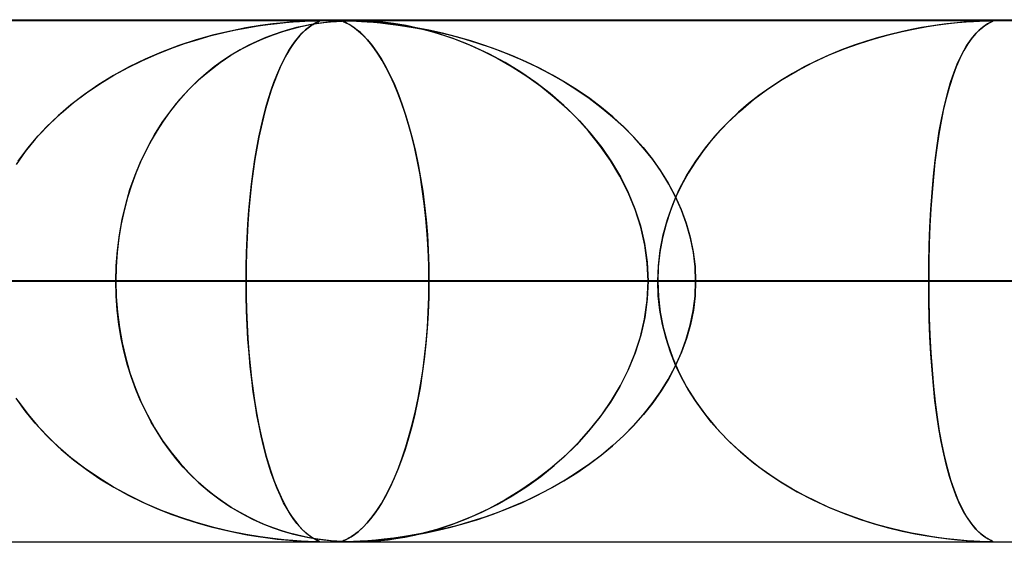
# Model space of a CAD drawing. Header units: millimetres. Extents: x -625 to 625, y -732 to 732.
# Tile 24 of 48: x -32 to -13, y 721 to 732. Entities that reach past the tile are written whole.
import ezdxf

# ---------------------------------------------------------------- set-up
doc = ezdxf.new("R2010")
doc.units = ezdxf.units.MM
doc.layers.add('HIDDEN', color=7, linetype='Continuous')
doc.layers.add('THICK', color=7, linetype='Continuous')

msp = doc.modelspace()

# ---------------------------------------------------------------- linework, layer by layer
at = {"layer": 'HIDDEN'}
for p, q in [((0, 731.49), (-501.5, 731.49)), ((0, 731.49), (-255.284, 731.49)), ((0, 731.49), (-255.284, 731.49)), ((0, 731.48), (-244.666, 731.48)), ((-26.989, 731.407), (-26.814, 731.429)), ((-26.685, 731.442), (-26.895, 731.42)), ((-26.814, 731.429), (-26.653, 731.445)), ((-26.509, 731.458), (-26.685, 731.442)), ((-26.653, 731.445), (-26.508, 731.458)), ((-26.351, 731.469), (-26.509, 731.458)), ((-26.508, 731.458), (-26.383, 731.467)), ((-26.383, 731.467), (-26.28, 731.473)), ((-26.216, 731.476), (-26.351, 731.469)), ((-26.28, 731.473), (-26.2, 731.476)), ((-26.119, 731.479), (-26.216, 731.476)), ((-26.2, 731.476), (-26.139, 731.478)), ((-26.139, 731.478), (-26.091, 731.48)), ((-26.123, 731.409), (-26.084, 731.431)), ((-26.055, 731.48), (-26.119, 731.479)), ((-26.073, 731.437), (-26.102, 731.421)), ((-26.091, 731.48), (-26.054, 731.48)), ((-26.084, 731.431), (-26.053, 731.447)), ((-25.979, 731.436), (-26.079, 731.421)), ((-26.047, 731.449), (-26.073, 731.437)), ((-26.058, 731.424), (-25.921, 731.443)), ((-26.017, 731.479), (-26.055, 731.48)), ((-26.054, 731.48), (-26.053, 731.48)), ((-26.053, 731.48), (-26.052, 731.48)), ((-26.053, 731.447), (-26.026, 731.459)), ((-26.052, 731.48), (-26.051, 731.48)), ((-26.051, 731.48), (-26.05, 731.48)), ((-26.05, 731.48), (-26.049, 731.48)), ((-26.049, 731.48), (-26.048, 731.48)), ((-26.026, 731.459), (-26.047, 731.449)), ((-26.026, 731.479), (-26.01, 731.478)), ((-26.026, 731.459), (-26.007, 731.469)), ((-26.011, 731.467), (-26.026, 731.459)), ((-26.002, 731.476), (-26.017, 731.479)), ((-26.003, 731.472), (-26.011, 731.467)), ((-26.01, 731.478), (-26.002, 731.476)), ((-26.007, 731.469), (-26.002, 731.476)), ((-26.002, 731.476), (-26.003, 731.472)), ((-25.88, 731.448), (-25.979, 731.436)), ((-25.921, 731.443), (-25.793, 731.457)), ((-25.775, 731.459), (-25.88, 731.448)), ((-25.793, 731.457), (-25.675, 731.467)), ((-25.668, 731.468), (-25.775, 731.459)), ((-25.675, 731.467), (-25.571, 731.474)), ((-25.566, 731.474), (-25.668, 731.468)), ((-25.571, 731.474), (-25.482, 731.478)), ((-25.476, 731.478), (-25.566, 731.474)), ((-25.548, 731.479), (-25.563, 731.476)), ((-25.563, 731.476), (-25.556, 731.469)), ((-25.562, 731.476), (-25.554, 731.478)), ((-25.561, 731.472), (-25.562, 731.476)), ((-25.551, 731.466), (-25.561, 731.472)), ((-25.556, 731.469), (-25.533, 731.458)), ((-25.554, 731.478), (-25.538, 731.48)), ((-25.532, 731.457), (-25.551, 731.466)), ((-25.511, 731.48), (-25.548, 731.479)), ((-25.538, 731.48), (-25.512, 731.48)), ((-25.533, 731.458), (-25.499, 731.442)), ((-25.504, 731.445), (-25.532, 731.457)), ((-25.447, 731.479), (-25.511, 731.48)), ((-25.51, 731.48), (-25.475, 731.48)), ((-25.47, 731.428), (-25.504, 731.445)), ((-25.499, 731.442), (-25.454, 731.42)), ((-25.482, 731.478), (-25.401, 731.479)), ((-25.399, 731.479), (-25.476, 731.478)), ((-25.475, 731.48), (-25.428, 731.479)), ((-25.43, 731.406), (-25.47, 731.428)), ((-25.35, 731.476), (-25.447, 731.479)), ((-25.428, 731.479), (-25.368, 731.476)), ((-25.401, 731.479), (-25.324, 731.48)), ((-25.323, 731.48), (-25.399, 731.479)), ((-25.368, 731.476), (-25.292, 731.473)), ((-25.222, 731.469), (-25.35, 731.476)), ((-25.324, 731.48), (-25.24, 731.479)), ((-25.246, 731.479), (-25.323, 731.48)), ((-25.292, 731.473), (-25.198, 731.468)), ((-25.165, 731.478), (-25.246, 731.479)), ((-25.24, 731.479), (-25.151, 731.477)), ((-25.076, 731.459), (-25.222, 731.469)), ((-25.198, 731.468), (-25.089, 731.46)), ((-25.071, 731.474), (-25.165, 731.478)), ((-25.151, 731.477), (-25.054, 731.473)), ((-25.089, 731.46), (-24.967, 731.451)), ((-24.923, 731.447), (-25.076, 731.459)), ((-24.949, 731.466), (-25.071, 731.474)), ((-25.054, 731.473), (-24.947, 731.466)), ((-24.967, 731.451), (-24.835, 731.438)), ((-24.787, 731.452), (-24.949, 731.466)), ((-24.947, 731.466), (-24.825, 731.456)), ((-24.764, 731.431), (-24.923, 731.447)), ((-24.835, 731.438), (-24.695, 731.423)), ((-24.825, 731.456), (-24.689, 731.441)), ((-24.583, 731.426), (-24.787, 731.452)), ((-24.58, 731.409), (-24.764, 731.431)), ((-24.689, 731.441), (-24.537, 731.42)), ((-24.34, 731.386), (-24.583, 731.426)), ((-13.857, 731.436), (-13.989, 731.421)), ((-13.961, 731.424), (-13.783, 731.443)), ((-13.73, 731.448), (-13.857, 731.436)), ((-13.783, 731.443), (-13.62, 731.457)), ((-13.598, 731.459), (-13.73, 731.448)), ((-13.62, 731.457), (-13.478, 731.467)), ((-13.47, 731.468), (-13.598, 731.459)), ((-13.478, 731.467), (-13.363, 731.474)), ((-13.358, 731.474), (-13.47, 731.468)), ((-13.363, 731.474), (-13.275, 731.478)), ((-13.271, 731.478), (-13.358, 731.474)), ((-13.275, 731.478), (-13.21, 731.479)), ((-13.209, 731.479), (-13.271, 731.478)), ((-13.263, 731.386), (-13.198, 731.426)), ((-13.173, 731.44), (-13.211, 731.419)), ((-13.21, 731.479), (-13.163, 731.48)), ((-13.163, 731.48), (-13.209, 731.479)), ((-13.198, 731.426), (-13.149, 731.452)), ((-13.142, 731.455), (-13.173, 731.44)), ((-13.131, 731.479), (-13.163, 731.48)), ((-13.161, 731.48), (-13.129, 731.479)), ((-13.149, 731.452), (-13.12, 731.466)), ((-13.121, 731.466), (-13.142, 731.455)), ((-13.113, 731.478), (-13.131, 731.479)), ((-13.129, 731.479), (-13.112, 731.477)), ((-13.11, 731.473), (-13.121, 731.466)), ((-13.12, 731.466), (-13.109, 731.474)), ((-13.109, 731.474), (-13.113, 731.478)), ((-13.112, 731.477), (-13.11, 731.473)), ((-28.074, 731.194), (-27.832, 731.254)), ((-27.706, 731.283), (-28.026, 731.207)), ((-27.832, 731.254), (-27.601, 731.305)), ((-27.409, 731.342), (-27.706, 731.283)), ((-27.601, 731.305), (-27.383, 731.346)), ((-27.137, 731.387), (-27.409, 731.342)), ((-27.383, 731.346), (-27.178, 731.38)), ((-27.178, 731.38), (-26.989, 731.407)), ((-26.895, 731.42), (-27.137, 731.387)), ((-26.891, 731.211), (-26.704, 731.274)), ((-26.72, 731.269), (-26.87, 731.219)), ((-26.576, 731.312), (-26.72, 731.269)), ((-26.704, 731.274), (-26.526, 731.326)), ((-26.439, 731.348), (-26.576, 731.312)), ((-26.526, 731.326), (-26.358, 731.367)), ((-26.31, 731.378), (-26.439, 731.348)), ((-26.399, 731.172), (-26.336, 731.24)), ((-26.322, 731.254), (-26.378, 731.195)), ((-26.358, 731.367), (-26.202, 731.399)), ((-26.336, 731.24), (-26.276, 731.297)), ((-26.269, 731.303), (-26.322, 731.254)), ((-26.19, 731.402), (-26.31, 731.378)), ((-26.276, 731.297), (-26.22, 731.343)), ((-26.22, 731.343), (-26.269, 731.303)), ((-26.22, 731.343), (-26.169, 731.38)), ((-26.176, 731.376), (-26.22, 731.343)), ((-26.202, 731.399), (-26.058, 731.424)), ((-26.079, 731.421), (-26.19, 731.402)), ((-26.136, 731.401), (-26.176, 731.376)), ((-26.169, 731.38), (-26.123, 731.409)), ((-26.102, 731.421), (-26.136, 731.401)), ((-25.454, 731.42), (-25.397, 731.387)), ((-25.384, 731.379), (-25.43, 731.406)), ((-25.397, 731.387), (-25.33, 731.342)), ((-25.334, 731.345), (-25.384, 731.379)), ((-25.279, 731.302), (-25.334, 731.345)), ((-25.33, 731.342), (-25.254, 731.283)), ((-25.219, 731.252), (-25.279, 731.302)), ((-25.254, 731.283), (-25.171, 731.207)), ((-25.156, 731.191), (-25.219, 731.252)), ((-24.695, 731.423), (-24.54, 731.404)), ((-24.375, 731.38), (-24.58, 731.409)), ((-24.54, 731.404), (-24.364, 731.379)), ((-24.537, 731.42), (-24.37, 731.392)), ((-24.149, 731.343), (-24.375, 731.38)), ((-24.37, 731.392), (-24.182, 731.354)), ((-24.364, 731.379), (-24.17, 731.347)), ((-24.064, 731.326), (-24.34, 731.386)), ((-24.182, 731.354), (-23.968, 731.303)), ((-24.17, 731.347), (-23.958, 731.307)), ((-23.906, 731.297), (-24.149, 731.343)), ((-23.757, 731.244), (-24.064, 731.326)), ((-23.968, 731.303), (-23.73, 731.235)), ((-23.958, 731.307), (-23.73, 731.259)), ((-23.648, 731.24), (-23.906, 731.297)), ((-23.426, 731.134), (-23.757, 731.244)), ((-23.73, 731.259), (-23.488, 731.201)), ((-23.376, 731.172), (-23.648, 731.24)), ((-15.106, 731.211), (-14.844, 731.274)), ((-14.866, 731.269), (-15.077, 731.219)), ((-14.666, 731.312), (-14.866, 731.269)), ((-14.844, 731.274), (-14.597, 731.326)), ((-14.477, 731.348), (-14.666, 731.312)), ((-14.597, 731.326), (-14.366, 731.367)), ((-14.301, 731.378), (-14.477, 731.348)), ((-14.366, 731.367), (-14.154, 731.399)), ((-14.138, 731.402), (-14.301, 731.378)), ((-14.154, 731.399), (-13.961, 731.424)), ((-13.989, 731.421), (-14.138, 731.402)), ((-13.52, 731.134), (-13.427, 731.244)), ((-13.37, 731.3), (-13.438, 731.233)), ((-13.427, 731.244), (-13.341, 731.326)), ((-13.309, 731.352), (-13.37, 731.3)), ((-13.341, 731.326), (-13.263, 731.386)), ((-13.257, 731.391), (-13.309, 731.352)), ((-13.211, 731.419), (-13.257, 731.391)), ((-28.362, 731.113), (-28.697, 731.003)), ((-28.583, 731.042), (-28.325, 731.123)), ((-28.026, 731.207), (-28.362, 731.113)), ((-28.325, 731.123), (-28.074, 731.194)), ((-27.188, 731.09), (-27.353, 731.011)), ((-27.285, 731.045), (-27.085, 731.135)), ((-27.026, 731.159), (-27.188, 731.09)), ((-27.085, 731.135), (-26.891, 731.211)), ((-26.87, 731.219), (-27.026, 731.159)), ((-26.525, 731.007), (-26.462, 731.094)), ((-26.437, 731.125), (-26.499, 731.044)), ((-26.462, 731.094), (-26.399, 731.172)), ((-26.378, 731.195), (-26.437, 731.125)), ((-25.171, 731.207), (-25.082, 731.113)), ((-25.089, 731.12), (-25.156, 731.191)), ((-25.02, 731.038), (-25.089, 731.12)), ((-25.082, 731.113), (-24.992, 731.003)), ((-23.73, 731.235), (-23.47, 731.15)), ((-23.488, 731.201), (-23.234, 731.132)), ((-23.47, 731.15), (-23.189, 731.042)), ((-23.088, 731), (-23.426, 731.134)), ((-23.104, 731.094), (-23.376, 731.172)), ((-23.234, 731.132), (-22.969, 731.052)), ((-22.834, 731.007), (-23.104, 731.094)), ((-22.969, 731.052), (-22.695, 730.958)), ((-15.526, 731.09), (-15.762, 731.011)), ((-15.664, 731.045), (-15.38, 731.135)), ((-15.297, 731.159), (-15.526, 731.09)), ((-15.38, 731.135), (-15.106, 731.211)), ((-15.077, 731.219), (-15.297, 731.159)), ((-13.612, 731), (-13.52, 731.134)), ((-13.51, 731.147), (-13.587, 731.039)), ((-13.438, 731.233), (-13.51, 731.147)), ((-29.023, 730.88), (-29.34, 730.744)), ((-29.118, 730.841), (-28.848, 730.948)), ((-28.697, 731.003), (-29.023, 730.88)), ((-28.848, 730.948), (-28.583, 731.042)), ((-27.696, 730.818), (-27.489, 730.94)), ((-27.522, 730.921), (-27.692, 730.82)), ((-27.353, 731.011), (-27.522, 730.921)), ((-27.489, 730.94), (-27.285, 731.045)), ((-26.646, 730.807), (-26.586, 730.911)), ((-26.562, 730.95), (-26.627, 730.842)), ((-26.586, 730.911), (-26.525, 731.007)), ((-26.499, 731.044), (-26.562, 730.95)), ((-24.948, 730.944), (-25.02, 731.038)), ((-24.992, 731.003), (-24.903, 730.88)), ((-24.875, 730.837), (-24.948, 730.944)), ((-24.903, 730.88), (-24.816, 730.744)), ((-23.189, 731.042), (-22.893, 730.911)), ((-22.761, 730.847), (-23.088, 731)), ((-22.893, 730.911), (-22.6, 730.763)), ((-22.567, 730.911), (-22.834, 731.007)), ((-22.695, 730.958), (-22.413, 730.851)), ((-22.304, 730.807), (-22.567, 730.911)), ((-16.253, 730.818), (-15.956, 730.94)), ((-16.004, 730.921), (-16.248, 730.82)), ((-15.762, 731.011), (-16.004, 730.921)), ((-15.956, 730.94), (-15.664, 731.045)), ((-13.665, 730.908), (-13.741, 730.759)), ((-13.697, 730.847), (-13.612, 731)), ((-13.587, 731.039), (-13.665, 730.908)), ((-29.665, 730.585), (-29.391, 730.72)), ((-29.34, 730.744), (-29.647, 730.594)), ((-29.391, 730.72), (-29.118, 730.841)), ((-28.109, 730.523), (-27.904, 730.679)), ((-27.857, 730.711), (-28.018, 730.594)), ((-27.904, 730.679), (-27.696, 730.818)), ((-27.692, 730.82), (-27.857, 730.711)), ((-26.763, 730.571), (-26.706, 730.693)), ((-26.692, 730.722), (-26.754, 730.592)), ((-26.706, 730.693), (-26.646, 730.807)), ((-26.627, 730.842), (-26.692, 730.722)), ((-24.799, 730.716), (-24.875, 730.837)), ((-24.816, 730.744), (-24.731, 730.594)), ((-24.723, 730.58), (-24.799, 730.716)), ((-22.446, 730.678), (-22.761, 730.847)), ((-22.6, 730.763), (-22.313, 730.599)), ((-22.145, 730.493), (-22.446, 730.678)), ((-22.413, 730.851), (-22.128, 730.731)), ((-22.044, 730.693), (-22.304, 730.807)), ((-22.128, 730.731), (-21.851, 730.601)), ((-21.79, 730.571), (-22.044, 730.693)), ((-16.853, 730.523), (-16.554, 730.679)), ((-16.487, 730.711), (-16.72, 730.594)), ((-16.554, 730.679), (-16.253, 730.818)), ((-16.248, 730.82), (-16.487, 730.711)), ((-13.851, 730.493), (-13.777, 730.678)), ((-13.741, 730.759), (-13.812, 730.595)), ((-13.777, 730.678), (-13.697, 730.847)), ((-29.647, 730.594), (-29.943, 730.432)), ((-29.938, 730.435), (-29.665, 730.585)), ((-28.308, 730.352), (-28.109, 730.523)), ((-28.018, 730.594), (-28.173, 730.47)), ((-26.819, 730.439), (-26.763, 730.571)), ((-26.754, 730.592), (-26.814, 730.453)), ((-24.731, 730.594), (-24.648, 730.432)), ((-24.647, 730.43), (-24.723, 730.58)), ((-22.313, 730.599), (-22.034, 730.42)), ((-21.857, 730.295), (-22.145, 730.493)), ((-21.851, 730.601), (-21.583, 730.463)), ((-21.54, 730.439), (-21.79, 730.571)), ((-17.144, 730.352), (-16.853, 730.523)), ((-16.72, 730.594), (-16.947, 730.47)), ((-13.918, 730.295), (-13.851, 730.493)), ((-13.812, 730.595), (-13.878, 730.416)), ((-29.943, 730.432), (-30.228, 730.257)), ((-30.204, 730.273), (-29.938, 730.435)), ((-28.498, 730.167), (-28.308, 730.352)), ((-28.324, 730.337), (-28.469, 730.196)), ((-28.173, 730.47), (-28.324, 730.337)), ((-26.871, 730.305), (-26.926, 730.149)), ((-26.926, 730.148), (-26.874, 730.299)), ((-26.874, 730.299), (-26.819, 730.439)), ((-26.814, 730.453), (-26.871, 730.305)), ((-24.648, 730.432), (-24.568, 730.257)), ((-24.573, 730.268), (-24.647, 730.43)), ((-22.034, 730.42), (-21.765, 730.227)), ((-21.584, 730.084), (-21.857, 730.295)), ((-21.583, 730.463), (-21.324, 730.315)), ((-21.297, 730.299), (-21.54, 730.439)), ((-21.324, 730.315), (-21.074, 730.158)), ((-21.059, 730.148), (-21.297, 730.299)), ((-17.423, 730.167), (-17.144, 730.352)), ((-17.167, 730.337), (-17.381, 730.196)), ((-16.947, 730.47), (-17.167, 730.337)), ((-13.98, 730.084), (-13.918, 730.295)), ((-13.878, 730.416), (-13.94, 730.222)), ((-30.228, 730.257), (-30.5, 730.069)), ((-30.461, 730.098), (-30.204, 730.273)), ((-28.678, 729.969), (-28.498, 730.167)), ((-28.469, 730.196), (-28.609, 730.048)), ((-26.926, 730.149), (-26.979, 729.984)), ((-26.977, 729.988), (-26.926, 730.148)), ((-24.5, 730.093), (-24.573, 730.268)), ((-24.568, 730.257), (-24.49, 730.069)), ((-21.765, 730.227), (-21.506, 730.018)), ((-21.074, 730.158), (-20.835, 729.994)), ((-20.827, 729.988), (-21.059, 730.148)), ((-17.69, 729.969), (-17.423, 730.167)), ((-17.381, 730.196), (-17.587, 730.048)), ((-13.94, 730.222), (-13.998, 730.014)), ((-30.5, 730.069), (-30.76, 729.87)), ((-30.709, 729.911), (-30.461, 730.098)), ((-28.849, 729.757), (-28.678, 729.969)), ((-28.609, 730.048), (-28.743, 729.892)), ((-26.979, 729.984), (-27.028, 729.812)), ((-27.026, 729.818), (-26.977, 729.988)), ((-24.429, 729.906), (-24.5, 730.093)), ((-24.49, 730.069), (-24.416, 729.87)), ((-21.326, 729.859), (-21.584, 730.084)), ((-21.506, 730.018), (-21.258, 729.796)), ((-20.835, 729.994), (-20.606, 729.821)), ((-20.603, 729.818), (-20.827, 729.988)), ((-17.943, 729.757), (-17.69, 729.969)), ((-17.587, 730.048), (-17.786, 729.892)), ((-13.998, 730.014), (-14.051, 729.792)), ((-14.036, 729.859), (-13.98, 730.084)), ((-30.76, 729.87), (-31.004, 729.659)), ((-30.947, 729.711), (-30.709, 729.911)), ((-29.01, 729.533), (-28.849, 729.757)), ((-28.743, 729.892), (-28.872, 729.728)), ((-27.028, 729.812), (-27.075, 729.631)), ((-27.073, 729.638), (-27.026, 729.818)), ((-24.361, 729.706), (-24.429, 729.906)), ((-24.416, 729.87), (-24.346, 729.659)), ((-21.081, 729.62), (-21.326, 729.859)), ((-21.258, 729.796), (-21.024, 729.56)), ((-20.606, 729.821), (-20.389, 729.64)), ((-20.386, 729.638), (-20.603, 729.818)), ((-18.182, 729.533), (-17.943, 729.757)), ((-17.786, 729.892), (-17.976, 729.728)), ((-14.051, 729.792), (-14.1, 729.556)), ((-14.087, 729.62), (-14.036, 729.859)), ((-31.004, 729.659), (-31.231, 729.439)), ((-31.173, 729.499), (-30.947, 729.711)), ((-28.994, 729.556), (-29.111, 729.375)), ((-28.872, 729.728), (-28.994, 729.556)), ((-27.075, 729.631), (-27.119, 729.443)), ((-27.118, 729.448), (-27.073, 729.638)), ((-24.296, 729.494), (-24.361, 729.706)), ((-24.346, 729.659), (-24.281, 729.439)), ((-20.849, 729.365), (-21.081, 729.62)), ((-21.024, 729.56), (-20.803, 729.311)), ((-20.389, 729.64), (-20.183, 729.452)), ((-20.179, 729.448), (-20.386, 729.638)), ((-18.159, 729.556), (-18.334, 729.375)), ((-17.976, 729.728), (-18.159, 729.556)), ((-14.1, 729.556), (-14.144, 729.307)), ((-14.134, 729.365), (-14.087, 729.62)), ((-31.231, 729.439), (-31.442, 729.21)), ((-31.386, 729.274), (-31.173, 729.499)), ((-29.111, 729.375), (-29.222, 729.186)), ((-29.159, 729.296), (-29.01, 729.533)), ((-27.16, 729.248), (-27.118, 729.448)), ((-27.119, 729.443), (-27.16, 729.248)), ((-24.235, 729.269), (-24.296, 729.494)), ((-24.281, 729.439), (-24.22, 729.21)), ((-20.631, 729.092), (-20.849, 729.365)), ((-20.183, 729.452), (-19.988, 729.256)), ((-19.981, 729.248), (-20.179, 729.448)), ((-18.334, 729.375), (-18.5, 729.186)), ((-18.405, 729.296), (-18.182, 729.533)), ((-14.176, 729.092), (-14.134, 729.365)), ((-31.442, 729.21), (-31.635, 728.973)), ((-31.585, 729.037), (-31.386, 729.274)), ((-29.222, 729.186), (-29.327, 728.987)), ((-29.296, 729.048), (-29.159, 729.296)), ((-27.2, 729.039), (-27.16, 729.248)), ((-27.16, 729.248), (-27.199, 729.042)), ((-24.177, 729.033), (-24.235, 729.269)), ((-24.22, 729.21), (-24.163, 728.973)), ((-20.803, 729.311), (-20.598, 729.049)), ((-19.988, 729.256), (-19.804, 729.05)), ((-19.795, 729.039), (-19.981, 729.248)), ((-18.5, 729.186), (-18.657, 728.987)), ((-18.611, 729.048), (-18.405, 729.296)), ((-14.144, 729.307), (-14.183, 729.046)), ((-31.768, 728.788), (-31.585, 729.037)), ((-29.327, 728.987), (-29.426, 728.778)), ((-29.42, 728.79), (-29.296, 729.048)), ((-27.237, 728.819), (-27.2, 729.039)), ((-27.199, 729.042), (-27.236, 728.826)), ((-24.124, 728.785), (-24.177, 729.033)), ((-20.43, 728.805), (-20.631, 729.092)), ((-20.598, 729.049), (-20.41, 728.775)), ((-19.804, 729.05), (-19.631, 728.833)), ((-19.62, 728.819), (-19.795, 729.039)), ((-18.657, 728.987), (-18.805, 728.778)), ((-18.798, 728.79), (-18.611, 729.048)), ((-14.183, 729.046), (-14.218, 728.772)), ((-14.214, 728.805), (-14.176, 729.092)), ((-31.635, 728.973), (-31.81, 728.727)), ((-29.531, 728.522), (-29.42, 728.79)), ((-27.271, 728.59), (-27.237, 728.819)), ((-27.236, 728.826), (-27.269, 728.599)), ((-24.163, 728.973), (-24.112, 728.727)), ((-20.249, 728.503), (-20.43, 728.805)), ((-19.631, 728.833), (-19.47, 728.606)), ((-19.459, 728.59), (-19.62, 728.819)), ((-18.965, 728.522), (-18.798, 728.79)), ((-14.246, 728.503), (-14.214, 728.805)), ((-29.426, 728.778), (-29.517, 728.56)), ((-27.269, 728.599), (-27.3, 728.363)), ((-24.075, 728.526), (-24.124, 728.785)), ((-24.112, 728.727), (-24.066, 728.474)), ((-20.41, 728.775), (-20.24, 728.489)), ((-19.47, 728.606), (-19.323, 728.369)), ((-18.805, 728.778), (-18.943, 728.56)), ((-14.218, 728.772), (-14.248, 728.486)), ((-29.629, 728.245), (-29.531, 728.522)), ((-29.517, 728.56), (-29.6, 728.332)), ((-27.301, 728.352), (-27.271, 728.59)), ((-24.032, 728.256), (-24.075, 728.526)), ((-24.066, 728.474), (-24.025, 728.214)), ((-20.091, 728.189), (-20.249, 728.503)), ((-20.24, 728.489), (-20.091, 728.191)), ((-19.313, 728.352), (-19.459, 728.59)), ((-19.112, 728.245), (-18.965, 728.522)), ((-18.943, 728.56), (-19.069, 728.332)), ((-14.274, 728.189), (-14.246, 728.503)), ((-14.248, 728.486), (-14.274, 728.188)), ((-29.711, 727.961), (-29.629, 728.245)), ((-29.6, 728.332), (-29.675, 728.094)), ((-27.328, 728.104), (-27.301, 728.352)), ((-27.3, 728.363), (-27.327, 728.117)), ((-23.994, 727.977), (-24.032, 728.256)), ((-19.323, 728.369), (-19.191, 728.123)), ((-19.182, 728.104), (-19.313, 728.352)), ((-19.238, 727.961), (-19.112, 728.245)), ((-19.069, 728.332), (-19.182, 728.094)), ((-29.675, 728.094), (-29.74, 727.846)), ((-27.352, 727.849), (-27.328, 728.104)), ((-27.327, 728.117), (-27.351, 727.861)), ((-24.025, 728.214), (-23.99, 727.943)), ((-20.091, 728.191), (-19.963, 727.88)), ((-19.957, 727.862), (-20.091, 728.189)), ((-19.182, 728.094), (-19.281, 727.846)), ((-19.191, 728.123), (-19.075, 727.866)), ((-19.068, 727.849), (-19.182, 728.104)), ((-14.297, 727.862), (-14.274, 728.189)), ((-14.274, 728.188), (-14.296, 727.878)), ((-29.74, 727.846), (-29.796, 727.589)), ((-29.78, 727.671), (-29.711, 727.961)), ((-27.371, 727.585), (-27.352, 727.849)), ((-27.351, 727.861), (-27.37, 727.598)), ((-23.962, 727.689), (-23.994, 727.977)), ((-23.99, 727.943), (-23.96, 727.664)), ((-19.963, 727.88), (-19.858, 727.554)), ((-19.85, 727.525), (-19.957, 727.862)), ((-19.281, 727.846), (-19.366, 727.589)), ((-19.341, 727.671), (-19.238, 727.961)), ((-19.075, 727.866), (-18.978, 727.602)), ((-18.973, 727.585), (-19.068, 727.849)), ((-14.315, 727.525), (-14.297, 727.862)), ((-14.296, 727.878), (-14.314, 727.553)), ((-29.832, 727.378), (-29.78, 727.671)), ((-23.937, 727.395), (-23.962, 727.689)), ((-23.96, 727.664), (-23.936, 727.377)), ((-19.421, 727.378), (-19.341, 727.671)), ((-29.796, 727.589), (-29.841, 727.321)), ((-27.387, 727.316), (-27.371, 727.585)), ((-27.37, 727.598), (-27.386, 727.329)), ((-19.858, 727.554), (-19.778, 727.213)), ((-19.772, 727.181), (-19.85, 727.525)), ((-19.366, 727.589), (-19.434, 727.321)), ((-18.978, 727.602), (-18.901, 727.332)), ((-18.898, 727.316), (-18.973, 727.585)), ((-14.327, 727.181), (-14.315, 727.525)), ((-14.314, 727.553), (-14.326, 727.212)), ((-29.841, 727.321), (-29.873, 727.046)), ((-29.87, 727.082), (-29.832, 727.378)), ((-27.398, 727.044), (-27.387, 727.316)), ((-27.386, 727.329), (-27.397, 727.054)), ((-23.919, 727.097), (-23.937, 727.395)), ((-23.936, 727.377), (-23.919, 727.084)), ((-19.434, 727.321), (-19.484, 727.046)), ((-19.478, 727.082), (-19.421, 727.378)), ((-18.901, 727.332), (-18.845, 727.056)), ((-18.843, 727.044), (-18.898, 727.316)), ((-23.908, 726.795), (-23.919, 727.097)), ((-19.778, 727.213), (-19.728, 726.857)), ((-19.726, 726.835), (-19.772, 727.181)), ((-14.326, 727.212), (-14.335, 726.856)), ((-14.335, 726.835), (-14.327, 727.181)), ((-29.873, 727.046), (-29.893, 726.769)), ((-29.892, 726.786), (-29.87, 727.082)), ((-27.405, 726.768), (-27.398, 727.044)), ((-27.397, 727.054), (-27.404, 726.774)), ((-23.919, 727.084), (-23.908, 726.788)), ((-19.484, 727.046), (-19.514, 726.769)), ((-19.513, 726.786), (-19.478, 727.082)), ((-18.845, 727.056), (-18.811, 726.775)), ((-18.81, 726.768), (-18.843, 727.044)), ((-29.9, 726.49), (-29.892, 726.786)), ((-29.893, 726.769), (-29.9, 726.49)), ((-27.404, 726.774), (-27.407, 726.49)), ((-27.407, 726.49), (-27.405, 726.768)), ((-23.905, 726.49), (-23.908, 726.795)), ((-23.908, 726.788), (-23.905, 726.49)), ((-19.728, 726.857), (-19.711, 726.49)), ((-19.711, 726.49), (-19.726, 726.835)), ((-19.524, 726.49), (-19.513, 726.786)), ((-19.514, 726.769), (-19.524, 726.49)), ((-18.811, 726.775), (-18.799, 726.49)), ((-18.799, 726.49), (-18.81, 726.768)), ((-14.335, 726.856), (-14.337, 726.49)), ((-14.337, 726.49), (-14.335, 726.835)), ((0, 726.49), (-243.161, 726.49)), ((-243.161, 726.49), (0, 726.49)), ((-238.081, 726.49), (0, 726.49)), ((0, 726.49), (-238.081, 726.49)), ((0, 726.49), (-230.269, 726.49)), ((-230.269, 726.49), (0, 726.49)), ((-225.189, 726.49), (0, 726.49)), ((0, 726.49), (-225.189, 726.49)), ((0, 726.49), (-217.377, 726.49)), ((-217.377, 726.49), (0, 726.49)), ((-212.296, 726.49), (0, 726.49)), ((0, 726.49), (-212.296, 726.49)), ((0, 726.49), (-204.484, 726.49)), ((-204.484, 726.49), (0, 726.49)), ((-199.404, 726.49), (0, 726.49)), ((0, 726.49), (-199.404, 726.49)), ((0, 726.49), (-191.592, 726.49)), ((-191.592, 726.49), (0, 726.49)), ((-186.511, 726.49), (0, 726.49)), ((0, 726.49), (-186.511, 726.49)), ((0, 726.49), (-178.699, 726.49)), ((-178.699, 726.49), (0, 726.49)), ((-173.619, 726.49), (0, 726.49)), ((0, 726.49), (-173.619, 726.49)), ((0, 726.49), (-165.807, 726.49)), ((-165.807, 726.49), (0, 726.49)), ((-160.726, 726.49), (0, 726.49)), ((0, 726.49), (-160.726, 726.49)), ((0, 726.49), (-152.913, 726.49)), ((-152.913, 726.49), (0, 726.49)), ((-147.833, 726.49), (0, 726.49)), ((0, 726.49), (-147.833, 726.49)), ((0, 726.49), (-140.02, 726.49)), ((-140.02, 726.49), (0, 726.49)), ((-134.939, 726.49), (0, 726.49)), ((0, 726.49), (-134.939, 726.49)), ((0, 726.49), (-127.127, 726.49)), ((-127.127, 726.49), (0, 726.49)), ((-122.045, 726.49), (0, 726.49)), ((0, 726.49), (-122.045, 726.49)), ((0, 726.49), (-114.232, 726.49)), ((-114.232, 726.49), (0, 726.49)), ((-109.151, 726.49), (0, 726.49)), ((0, 726.49), (-109.151, 726.49)), ((0, 726.49), (-101.338, 726.49)), ((-101.338, 726.49), (0, 726.49)), ((-96.256, 726.49), (0, 726.49)), ((0, 726.49), (-96.256, 726.49)), ((0, 726.49), (-88.442, 726.49)), ((-88.442, 726.49), (0, 726.49)), ((-83.36, 726.49), (0, 726.49)), ((0, 726.49), (-83.36, 726.49)), ((0, 726.49), (-75.545, 726.49)), ((-75.545, 726.49), (0, 726.49)), ((-70.462, 726.49), (0, 726.49)), ((0, 726.49), (-70.462, 726.49)), ((0, 726.49), (-62.645, 726.49)), ((-62.645, 726.49), (0, 726.49)), ((-57.561, 726.49), (0, 726.49)), ((0, 726.49), (-57.561, 726.49)), ((0, 726.49), (-49.742, 726.49)), ((-49.742, 726.49), (0, 726.49)), ((-45.385, 726.49), (-27.407, 726.49)), ((-27.407, 726.49), (-45.385, 726.49)), ((-29.9, 726.49), (-45.385, 726.49)), ((-45.385, 726.49), (-29.9, 726.49)), ((-44.656, 726.49), (0, 726.49)), ((0, 726.49), (-44.656, 726.49)), ((0, 726.49), (-36.832, 726.49)), ((-36.832, 726.49), (0, 726.49)), ((-31.741, 726.49), (0, 726.49)), ((0, 726.49), (-31.741, 726.49)), ((-31.741, 726.49), (-23.905, 726.49)), ((-23.905, 726.49), (-31.741, 726.49)), ((-29.9, 726.49), (-29.892, 726.194)), ((-19.524, 726.49), (-29.9, 726.49)), ((-29.9, 726.49), (-19.524, 726.49)), ((-29.893, 726.211), (-29.9, 726.49)), ((-27.407, 726.49), (-27.405, 726.212)), ((-27.404, 726.205), (-27.407, 726.49)), ((-19.524, 726.49), (-27.407, 726.49)), ((-27.407, 726.49), (-19.524, 726.49)), ((-23.905, 726.49), (-23.908, 726.185)), ((-23.908, 726.192), (-23.905, 726.49)), ((0, 726.49), (-23.905, 726.49)), ((-23.905, 726.49), (0, 726.49)), ((-19.728, 726.123), (-19.711, 726.49)), ((-19.711, 726.49), (-19.726, 726.145)), ((-19.711, 726.49), (-14.337, 726.49)), ((-14.337, 726.49), (-19.711, 726.49)), ((-8.766, 726.49), (-19.711, 726.49)), ((-19.711, 726.49), (-8.766, 726.49)), ((-19.514, 726.211), (-19.524, 726.49)), ((-19.524, 726.49), (-19.513, 726.194)), ((-18.811, 726.205), (-18.799, 726.49)), ((-18.799, 726.49), (-18.81, 726.212)), ((-18.799, 726.49), (0, 726.49)), ((0, 726.49), (-18.799, 726.49)), ((-18.799, 726.49), (-10.917, 726.49)), ((-10.917, 726.49), (-18.799, 726.49)), ((-14.337, 726.49), (-14.335, 726.145)), ((-14.335, 726.123), (-14.337, 726.49)), ((-8.766, 726.49), (-14.337, 726.49)), ((-14.337, 726.49), (-8.766, 726.49)), ((-29.873, 725.934), (-29.893, 726.211)), ((-29.892, 726.194), (-29.87, 725.898)), ((-27.405, 726.212), (-27.398, 725.937)), ((-27.397, 725.924), (-27.404, 726.205)), ((-23.919, 725.896), (-23.908, 726.192)), ((-23.908, 726.185), (-23.919, 725.882)), ((-19.484, 725.934), (-19.514, 726.211)), ((-19.513, 726.194), (-19.478, 725.898)), ((-18.845, 725.924), (-18.811, 726.205)), ((-18.81, 726.212), (-18.843, 725.937)), ((-19.778, 725.767), (-19.728, 726.123)), ((-19.726, 726.145), (-19.772, 725.799)), ((-14.335, 726.145), (-14.327, 725.799)), ((-14.326, 725.767), (-14.335, 726.123)), ((-29.841, 725.659), (-29.873, 725.934)), ((-29.87, 725.898), (-29.832, 725.603)), ((-27.398, 725.937), (-27.387, 725.664)), ((-27.386, 725.648), (-27.397, 725.924)), ((-23.919, 725.882), (-23.937, 725.584)), ((-23.936, 725.603), (-23.919, 725.896)), ((-19.772, 725.799), (-19.85, 725.455)), ((-19.434, 725.659), (-19.484, 725.934)), ((-19.478, 725.898), (-19.421, 725.603)), ((-18.901, 725.648), (-18.845, 725.924)), ((-18.843, 725.937), (-18.898, 725.664)), ((-14.327, 725.799), (-14.315, 725.455)), ((-29.796, 725.391), (-29.841, 725.659)), ((-29.832, 725.603), (-29.78, 725.309)), ((-27.387, 725.664), (-27.371, 725.395)), ((-27.37, 725.378), (-27.386, 725.648)), ((-23.937, 725.584), (-23.962, 725.289)), ((-23.96, 725.316), (-23.936, 725.603)), ((-19.858, 725.426), (-19.778, 725.767)), ((-19.366, 725.391), (-19.434, 725.659)), ((-19.421, 725.603), (-19.341, 725.309)), ((-18.978, 725.378), (-18.901, 725.648)), ((-18.898, 725.664), (-18.973, 725.395)), ((-14.313, 725.426), (-14.326, 725.767)), ((-27.371, 725.395), (-27.352, 725.131)), ((-19.963, 725.1), (-19.858, 725.426)), ((-19.85, 725.455), (-19.957, 725.118)), ((-18.973, 725.395), (-19.068, 725.131)), ((-14.315, 725.455), (-14.297, 725.118)), ((-14.296, 725.1), (-14.313, 725.426)), ((-29.74, 725.134), (-29.796, 725.391)), ((-29.78, 725.309), (-29.711, 725.019)), ((-27.35, 725.114), (-27.37, 725.378)), ((-23.962, 725.289), (-23.994, 725.001)), ((-23.99, 725.037), (-23.96, 725.316)), ((-19.281, 725.134), (-19.366, 725.391)), ((-19.341, 725.309), (-19.238, 725.019)), ((-19.075, 725.114), (-18.978, 725.378)), ((-29.675, 724.886), (-29.74, 725.134)), ((-29.711, 725.019), (-29.629, 724.735)), ((-27.352, 725.131), (-27.328, 724.876)), ((-27.326, 724.857), (-27.35, 725.114)), ((-24.025, 724.766), (-23.99, 725.037)), ((-19.957, 725.118), (-20.091, 724.791)), ((-20.091, 724.789), (-19.963, 725.1)), ((-19.182, 724.886), (-19.281, 725.134)), ((-19.238, 725.019), (-19.112, 724.735)), ((-19.191, 724.857), (-19.075, 725.114)), ((-19.068, 725.131), (-19.182, 724.876)), ((-14.297, 725.118), (-14.274, 724.791)), ((-14.274, 724.789), (-14.296, 725.1)), ((-29.6, 724.648), (-29.675, 724.886)), ((-27.328, 724.876), (-27.301, 724.628)), ((-27.299, 724.611), (-27.326, 724.857)), ((-23.994, 725.001), (-24.032, 724.721)), ((-19.323, 724.611), (-19.191, 724.857)), ((-19.182, 724.876), (-19.313, 724.628)), ((-19.069, 724.648), (-19.182, 724.886)), ((-29.629, 724.735), (-29.531, 724.458)), ((-29.517, 724.42), (-29.6, 724.648)), ((-24.032, 724.721), (-24.075, 724.451)), ((-24.066, 724.506), (-24.025, 724.766)), ((-20.091, 724.791), (-20.249, 724.477)), ((-20.24, 724.491), (-20.091, 724.789)), ((-19.112, 724.735), (-18.965, 724.458)), ((-18.943, 724.42), (-19.069, 724.648)), ((-14.274, 724.791), (-14.246, 724.477)), ((-14.248, 724.491), (-14.274, 724.789)), ((-29.531, 724.458), (-29.42, 724.19)), ((-27.301, 724.628), (-27.271, 724.39)), ((-27.268, 724.374), (-27.299, 724.611)), ((-24.075, 724.451), (-24.124, 724.192)), ((-24.112, 724.253), (-24.066, 724.506)), ((-20.249, 724.477), (-20.43, 724.175)), ((-20.41, 724.205), (-20.24, 724.491)), ((-19.47, 724.374), (-19.323, 724.611)), ((-19.313, 724.628), (-19.459, 724.39)), ((-18.965, 724.458), (-18.798, 724.19)), ((-14.218, 724.205), (-14.248, 724.491)), ((-14.246, 724.477), (-14.214, 724.175)), ((-29.426, 724.202), (-29.517, 724.42)), ((-27.271, 724.39), (-27.237, 724.161)), ((-27.235, 724.147), (-27.268, 724.374)), ((-19.631, 724.147), (-19.47, 724.374)), ((-19.459, 724.39), (-19.62, 724.161)), ((-18.805, 724.202), (-18.943, 724.42)), ((-31.635, 724.007), (-31.81, 724.253)), ((-31.768, 724.192), (-31.585, 723.943)), ((-29.327, 723.993), (-29.426, 724.202)), ((-29.42, 724.19), (-29.296, 723.932)), ((-27.237, 724.161), (-27.2, 723.941)), ((-27.198, 723.93), (-27.235, 724.147)), ((-24.124, 724.192), (-24.178, 723.943)), ((-24.163, 724.007), (-24.112, 724.253)), ((-20.43, 724.175), (-20.631, 723.888)), ((-20.598, 723.931), (-20.41, 724.205)), ((-19.804, 723.93), (-19.631, 724.147)), ((-19.62, 724.161), (-19.795, 723.941)), ((-18.657, 723.993), (-18.805, 724.202)), ((-18.798, 724.19), (-18.611, 723.932)), ((-14.183, 723.931), (-14.218, 724.205)), ((-14.214, 724.175), (-14.176, 723.888)), ((-31.442, 723.77), (-31.635, 724.007)), ((-31.585, 723.943), (-31.386, 723.706)), ((-29.222, 723.794), (-29.327, 723.993)), ((-29.296, 723.932), (-29.159, 723.684)), ((-27.2, 723.941), (-27.16, 723.732)), ((-27.159, 723.724), (-27.198, 723.93)), ((-24.178, 723.943), (-24.236, 723.706)), ((-24.22, 723.77), (-24.163, 724.007)), ((-20.631, 723.888), (-20.849, 723.616)), ((-20.803, 723.669), (-20.598, 723.931)), ((-19.988, 723.724), (-19.804, 723.93)), ((-19.795, 723.941), (-19.981, 723.732)), ((-18.5, 723.794), (-18.657, 723.993)), ((-18.611, 723.932), (-18.405, 723.684)), ((-14.143, 723.669), (-14.183, 723.931)), ((-14.176, 723.888), (-14.134, 723.616)), ((-31.231, 723.541), (-31.442, 723.77)), ((-31.386, 723.706), (-31.173, 723.482)), ((-29.111, 723.605), (-29.222, 723.794)), ((-27.16, 723.732), (-27.118, 723.532)), ((-27.117, 723.528), (-27.159, 723.724)), ((-24.236, 723.706), (-24.298, 723.482)), ((-24.281, 723.541), (-24.22, 723.77)), ((-20.183, 723.528), (-19.988, 723.724)), ((-19.981, 723.732), (-20.179, 723.532)), ((-18.334, 723.605), (-18.5, 723.794)), ((-31.004, 723.321), (-31.231, 723.541)), ((-29.159, 723.684), (-29.01, 723.447)), ((-28.994, 723.424), (-29.111, 723.605)), ((-27.118, 723.532), (-27.073, 723.342)), ((-27.073, 723.34), (-27.117, 723.528)), ((-24.346, 723.321), (-24.281, 723.541)), ((-20.849, 723.616), (-21.081, 723.36)), ((-21.024, 723.42), (-20.803, 723.669)), ((-20.389, 723.34), (-20.183, 723.528)), ((-20.179, 723.532), (-20.386, 723.342)), ((-18.405, 723.684), (-18.182, 723.447)), ((-18.159, 723.424), (-18.334, 723.605)), ((-14.099, 723.42), (-14.143, 723.669)), ((-14.134, 723.616), (-14.087, 723.36)), ((-31.173, 723.482), (-30.947, 723.269)), ((-30.76, 723.11), (-31.004, 723.321)), ((-29.01, 723.447), (-28.849, 723.223)), ((-28.872, 723.252), (-28.994, 723.424)), ((-27.073, 723.342), (-27.026, 723.162)), ((-27.026, 723.159), (-27.073, 723.34)), ((-24.416, 723.11), (-24.346, 723.321)), ((-24.298, 723.482), (-24.363, 723.269)), ((-21.081, 723.36), (-21.326, 723.121)), ((-21.258, 723.184), (-21.024, 723.42)), ((-20.606, 723.159), (-20.389, 723.34)), ((-20.386, 723.342), (-20.603, 723.162)), ((-18.182, 723.447), (-17.943, 723.223)), ((-17.976, 723.252), (-18.159, 723.424)), ((-14.05, 723.184), (-14.099, 723.42)), ((-14.087, 723.36), (-14.036, 723.121)), ((-30.947, 723.269), (-30.709, 723.069)), ((-28.743, 723.089), (-28.872, 723.252)), ((-28.849, 723.223), (-28.678, 723.011)), ((-27.026, 723.162), (-26.977, 722.992)), ((-26.976, 722.986), (-27.026, 723.159)), ((-24.363, 723.269), (-24.431, 723.069)), ((-21.506, 722.962), (-21.258, 723.184)), ((-20.835, 722.986), (-20.606, 723.159)), ((-20.603, 723.162), (-20.827, 722.992)), ((-17.786, 723.089), (-17.976, 723.252)), ((-17.943, 723.223), (-17.69, 723.011)), ((-13.997, 722.962), (-14.05, 723.184)), ((-30.5, 722.911), (-30.76, 723.11)), ((-30.709, 723.069), (-30.461, 722.882)), ((-28.609, 722.932), (-28.743, 723.089)), ((-28.678, 723.011), (-28.498, 722.813)), ((-26.977, 722.992), (-26.926, 722.832)), ((-26.923, 722.822), (-26.976, 722.986)), ((-24.431, 723.069), (-24.502, 722.882)), ((-24.49, 722.911), (-24.416, 723.11)), ((-21.765, 722.753), (-21.506, 722.962)), ((-21.326, 723.121), (-21.584, 722.896)), ((-21.074, 722.822), (-20.835, 722.986)), ((-20.827, 722.992), (-21.059, 722.832)), ((-17.587, 722.932), (-17.786, 723.089)), ((-17.69, 723.011), (-17.423, 722.813)), ((-14.036, 723.121), (-13.98, 722.896)), ((-13.939, 722.753), (-13.997, 722.962)), ((-30.228, 722.723), (-30.5, 722.911)), ((-30.461, 722.882), (-30.204, 722.707)), ((-28.469, 722.784), (-28.609, 722.932)), ((-28.498, 722.813), (-28.308, 722.628)), ((-28.324, 722.643), (-28.469, 722.784)), ((-26.926, 722.832), (-26.874, 722.681)), ((-26.868, 722.665), (-26.923, 722.822)), ((-24.502, 722.882), (-24.575, 722.707)), ((-24.568, 722.723), (-24.49, 722.911)), ((-21.584, 722.896), (-21.857, 722.685)), ((-21.324, 722.665), (-21.074, 722.822)), ((-21.059, 722.832), (-21.297, 722.681)), ((-17.381, 722.784), (-17.587, 722.932)), ((-17.423, 722.813), (-17.144, 722.628)), ((-17.167, 722.643), (-17.381, 722.784)), ((-13.98, 722.896), (-13.918, 722.685)), ((-29.943, 722.548), (-30.228, 722.723)), ((-30.204, 722.707), (-29.938, 722.545)), ((-28.173, 722.51), (-28.324, 722.643)), ((-28.308, 722.628), (-28.109, 722.457)), ((-26.874, 722.681), (-26.819, 722.541)), ((-26.81, 722.518), (-26.868, 722.665)), ((-24.575, 722.707), (-24.649, 722.545)), ((-24.648, 722.548), (-24.568, 722.723)), ((-21.857, 722.685), (-22.145, 722.487)), ((-22.034, 722.56), (-21.765, 722.753)), ((-21.583, 722.518), (-21.324, 722.665)), ((-21.297, 722.681), (-21.54, 722.541)), ((-16.947, 722.51), (-17.167, 722.643)), ((-17.144, 722.628), (-16.853, 722.457)), ((-13.877, 722.56), (-13.939, 722.753)), ((-13.918, 722.685), (-13.851, 722.487)), ((-29.647, 722.386), (-29.943, 722.548)), ((-29.938, 722.545), (-29.665, 722.395)), ((-29.665, 722.395), (-29.391, 722.26)), ((-29.34, 722.236), (-29.647, 722.386)), ((-28.018, 722.385), (-28.173, 722.51)), ((-28.109, 722.457), (-27.904, 722.301)), ((-27.857, 722.269), (-28.018, 722.385)), ((-26.819, 722.541), (-26.763, 722.409)), ((-26.749, 722.379), (-26.81, 722.518)), ((-26.763, 722.409), (-26.706, 722.287)), ((-26.687, 722.249), (-26.749, 722.379)), ((-24.816, 722.236), (-24.731, 722.386)), ((-24.726, 722.395), (-24.802, 722.26)), ((-24.731, 722.386), (-24.648, 722.548)), ((-24.649, 722.545), (-24.726, 722.395)), ((-22.6, 722.217), (-22.313, 722.381)), ((-22.145, 722.487), (-22.446, 722.302)), ((-22.313, 722.381), (-22.034, 722.56)), ((-22.128, 722.249), (-21.851, 722.379)), ((-21.79, 722.409), (-22.044, 722.287)), ((-21.851, 722.379), (-21.583, 722.518)), ((-21.54, 722.541), (-21.79, 722.409)), ((-16.72, 722.385), (-16.947, 722.51)), ((-16.853, 722.457), (-16.554, 722.301)), ((-16.487, 722.269), (-16.72, 722.385)), ((-13.81, 722.381), (-13.877, 722.56)), ((-13.851, 722.487), (-13.777, 722.302)), ((-13.739, 722.217), (-13.81, 722.381)), ((-29.391, 722.26), (-29.118, 722.139)), ((-29.023, 722.1), (-29.34, 722.236)), ((-27.904, 722.301), (-27.696, 722.162)), ((-27.692, 722.16), (-27.857, 722.269)), ((-26.706, 722.287), (-26.646, 722.173)), ((-26.622, 722.129), (-26.687, 722.249)), ((-24.903, 722.1), (-24.816, 722.236)), ((-24.802, 722.26), (-24.877, 722.139)), ((-22.893, 722.068), (-22.6, 722.217)), ((-22.446, 722.302), (-22.761, 722.133)), ((-22.413, 722.129), (-22.128, 722.249)), ((-22.044, 722.287), (-22.304, 722.173)), ((-16.554, 722.301), (-16.253, 722.162)), ((-16.248, 722.16), (-16.487, 722.269)), ((-13.777, 722.302), (-13.697, 722.133)), ((-13.663, 722.068), (-13.739, 722.217)), ((-29.118, 722.139), (-28.848, 722.032)), ((-28.697, 721.977), (-29.023, 722.1)), ((-28.848, 722.032), (-28.583, 721.938)), ((-27.696, 722.162), (-27.489, 722.04)), ((-27.522, 722.059), (-27.692, 722.16)), ((-27.353, 721.969), (-27.522, 722.059)), ((-27.489, 722.04), (-27.285, 721.935)), ((-26.646, 722.173), (-26.586, 722.069)), ((-26.557, 722.022), (-26.622, 722.129)), ((-26.586, 722.069), (-26.525, 721.973)), ((-26.493, 721.928), (-26.557, 722.022)), ((-24.951, 722.032), (-25.023, 721.938)), ((-24.992, 721.977), (-24.903, 722.1)), ((-24.877, 722.139), (-24.951, 722.032)), ((-23.189, 721.938), (-22.893, 722.068)), ((-22.761, 722.133), (-23.088, 721.981)), ((-22.969, 721.928), (-22.695, 722.022)), ((-22.567, 722.069), (-22.834, 721.973)), ((-22.695, 722.022), (-22.413, 722.129)), ((-22.304, 722.173), (-22.567, 722.069)), ((-16.253, 722.162), (-15.956, 722.04)), ((-16.004, 722.059), (-16.248, 722.16)), ((-15.762, 721.969), (-16.004, 722.059)), ((-15.956, 722.04), (-15.664, 721.935)), ((-13.697, 722.133), (-13.612, 721.981)), ((-13.584, 721.938), (-13.663, 722.068)), ((-28.362, 721.867), (-28.697, 721.977)), ((-28.583, 721.938), (-28.325, 721.857)), ((-28.026, 721.773), (-28.362, 721.867)), ((-28.325, 721.857), (-28.074, 721.786)), ((-27.188, 721.89), (-27.353, 721.969)), ((-27.285, 721.935), (-27.085, 721.845)), ((-27.026, 721.821), (-27.188, 721.89)), ((-27.085, 721.845), (-26.891, 721.769)), ((-26.87, 721.761), (-27.026, 721.821)), ((-26.525, 721.973), (-26.462, 721.886)), ((-26.432, 721.848), (-26.493, 721.928)), ((-26.462, 721.886), (-26.399, 721.808)), ((-26.373, 721.779), (-26.432, 721.848)), ((-25.171, 721.773), (-25.082, 721.867)), ((-25.092, 721.857), (-25.159, 721.786)), ((-25.023, 721.938), (-25.092, 721.857)), ((-25.082, 721.867), (-24.992, 721.977)), ((-23.426, 721.846), (-23.757, 721.736)), ((-23.73, 721.745), (-23.47, 721.83)), ((-23.488, 721.779), (-23.234, 721.848)), ((-23.47, 721.83), (-23.189, 721.938)), ((-23.088, 721.981), (-23.426, 721.846)), ((-23.104, 721.886), (-23.376, 721.808)), ((-23.234, 721.848), (-22.969, 721.928)), ((-22.834, 721.973), (-23.104, 721.886)), ((-15.526, 721.89), (-15.762, 721.969)), ((-15.664, 721.935), (-15.38, 721.845)), ((-15.297, 721.821), (-15.526, 721.89)), ((-15.38, 721.845), (-15.106, 721.769)), ((-15.077, 721.761), (-15.297, 721.821)), ((-13.612, 721.981), (-13.52, 721.846)), ((-13.508, 721.83), (-13.584, 721.938)), ((-13.52, 721.846), (-13.427, 721.736)), ((-13.435, 721.745), (-13.508, 721.83)), ((-28.074, 721.786), (-27.832, 721.726)), ((-27.706, 721.697), (-28.026, 721.773)), ((-27.832, 721.726), (-27.601, 721.675)), ((-27.409, 721.638), (-27.706, 721.697)), ((-27.601, 721.675), (-27.383, 721.634)), ((-27.137, 721.593), (-27.409, 721.638)), ((-27.383, 721.634), (-27.178, 721.6)), ((-26.891, 721.769), (-26.704, 721.706)), ((-26.72, 721.711), (-26.87, 721.761)), ((-26.576, 721.668), (-26.72, 721.711)), ((-26.704, 721.706), (-26.526, 721.654)), ((-26.439, 721.632), (-26.576, 721.668)), ((-26.526, 721.654), (-26.358, 721.613)), ((-26.31, 721.602), (-26.439, 721.632)), ((-26.399, 721.808), (-26.336, 721.74)), ((-26.317, 721.721), (-26.373, 721.779)), ((-26.336, 721.74), (-26.276, 721.683)), ((-26.264, 721.673), (-26.317, 721.721)), ((-26.276, 721.683), (-26.22, 721.637)), ((-26.215, 721.633), (-26.264, 721.673)), ((-26.22, 721.637), (-26.169, 721.6)), ((-26.171, 721.601), (-26.215, 721.633)), ((-25.397, 721.593), (-25.33, 721.638)), ((-25.336, 721.634), (-25.387, 721.6)), ((-25.281, 721.675), (-25.336, 721.634)), ((-25.33, 721.638), (-25.254, 721.697)), ((-25.222, 721.726), (-25.281, 721.675)), ((-25.254, 721.697), (-25.171, 721.773)), ((-25.159, 721.786), (-25.222, 721.726)), ((-24.149, 721.637), (-24.375, 721.6)), ((-24.37, 721.588), (-24.182, 721.626)), ((-24.364, 721.601), (-24.17, 721.633)), ((-24.064, 721.654), (-24.34, 721.594)), ((-24.182, 721.626), (-23.968, 721.677)), ((-24.17, 721.633), (-23.958, 721.673)), ((-23.906, 721.683), (-24.149, 721.637)), ((-23.757, 721.736), (-24.064, 721.654)), ((-23.968, 721.677), (-23.73, 721.745)), ((-23.958, 721.673), (-23.73, 721.721)), ((-23.648, 721.74), (-23.906, 721.683)), ((-23.73, 721.721), (-23.488, 721.779)), ((-23.376, 721.808), (-23.648, 721.74)), ((-15.106, 721.769), (-14.844, 721.706)), ((-14.866, 721.711), (-15.077, 721.761)), ((-14.666, 721.668), (-14.866, 721.711)), ((-14.844, 721.706), (-14.597, 721.654)), ((-14.477, 721.632), (-14.666, 721.668)), ((-14.597, 721.654), (-14.366, 721.613)), ((-14.301, 721.602), (-14.477, 721.632)), ((-13.368, 721.677), (-13.435, 721.745)), ((-13.427, 721.736), (-13.341, 721.654)), ((-13.307, 721.626), (-13.368, 721.677)), ((-13.341, 721.654), (-13.263, 721.594)), ((-13.255, 721.588), (-13.307, 721.626)), ((0, 721.49), (-501.5, 721.49)), ((0, 721.49), (-255.284, 721.49)), ((0, 721.49), (-255.284, 721.49)), ((-244.666, 721.5), (0, 721.5)), ((-50.649, 721.5), (-26.055, 721.5)), ((-27.178, 721.6), (-26.989, 721.573)), ((-26.895, 721.56), (-27.137, 721.593)), ((-26.989, 721.573), (-26.814, 721.551)), ((-26.685, 721.538), (-26.895, 721.56)), ((-26.814, 721.551), (-26.653, 721.535)), ((-26.509, 721.522), (-26.685, 721.538)), ((-26.653, 721.535), (-26.508, 721.522)), ((-26.351, 721.511), (-26.509, 721.522)), ((-26.508, 721.522), (-26.383, 721.513)), ((-26.383, 721.513), (-26.28, 721.507)), ((-26.358, 721.613), (-26.202, 721.581)), ((-26.216, 721.504), (-26.351, 721.511)), ((-26.19, 721.578), (-26.31, 721.602)), ((-26.28, 721.507), (-26.2, 721.504)), ((-26.119, 721.501), (-26.216, 721.504)), ((-26.202, 721.581), (-26.058, 721.556)), ((-26.2, 721.504), (-26.139, 721.502)), ((-26.079, 721.559), (-26.19, 721.578)), ((-26.132, 721.576), (-26.171, 721.601)), ((-26.169, 721.6), (-26.123, 721.571)), ((-26.139, 721.502), (-26.091, 721.5)), ((-26.099, 721.557), (-26.132, 721.576)), ((-26.123, 721.571), (-26.084, 721.549)), ((-26.055, 721.5), (-26.119, 721.501)), ((-26.07, 721.542), (-26.099, 721.557)), ((-26.091, 721.5), (-26.054, 721.5)), ((-26.084, 721.549), (-26.053, 721.533)), ((-25.979, 721.544), (-26.079, 721.559)), ((-26.045, 721.529), (-26.07, 721.542)), ((-26.058, 721.556), (-25.921, 721.537)), ((-26.017, 721.501), (-26.055, 721.5)), ((-26.054, 721.5), (-26.029, 721.5)), ((-26.053, 721.533), (-26.026, 721.521)), ((-26.024, 721.52), (-26.045, 721.529)), ((-26.029, 721.5), (-26.012, 721.502)), ((-26.026, 721.521), (-26.007, 721.511)), ((-26.01, 721.512), (-26.024, 721.52)), ((-26.002, 721.504), (-26.017, 721.501)), ((-26.012, 721.502), (-26.003, 721.504)), ((-26.002, 721.507), (-26.01, 721.512)), ((-26.007, 721.511), (-26.002, 721.504)), ((-26.003, 721.504), (-26.002, 721.507)), ((-25.88, 721.532), (-25.979, 721.544)), ((-25.921, 721.537), (-25.793, 721.523)), ((-25.775, 721.521), (-25.88, 721.532)), ((-25.793, 721.523), (-25.675, 721.513)), ((-25.668, 721.512), (-25.775, 721.521)), ((-25.675, 721.513), (-25.571, 721.506)), ((-25.566, 721.506), (-25.668, 721.512)), ((-25.571, 721.506), (-25.482, 721.502)), ((-25.476, 721.502), (-25.566, 721.506)), ((-25.563, 721.504), (-25.556, 721.511)), ((-25.548, 721.501), (-25.563, 721.504)), ((-25.552, 721.513), (-25.562, 721.507)), ((-25.562, 721.507), (-25.562, 721.504)), ((-25.562, 721.504), (-25.554, 721.502)), ((-25.556, 721.511), (-25.533, 721.522)), ((-25.554, 721.502), (-25.537, 721.5)), ((-25.533, 721.522), (-25.552, 721.513)), ((-25.511, 721.5), (-25.548, 721.501)), ((-25.537, 721.5), (-25.51, 721.5)), ((-25.533, 721.522), (-25.499, 721.538)), ((-25.506, 721.535), (-25.533, 721.522)), ((-25.447, 721.501), (-25.511, 721.5)), ((-25.51, 721.5), (-25.475, 721.5)), ((-25.472, 721.551), (-25.506, 721.535)), ((-25.499, 721.538), (-25.454, 721.56)), ((-25.482, 721.502), (-25.401, 721.5)), ((-25.399, 721.501), (-25.476, 721.502)), ((-25.475, 721.5), (-25.428, 721.502)), ((-25.432, 721.573), (-25.472, 721.551)), ((-25.454, 721.56), (-25.397, 721.593)), ((-25.35, 721.504), (-25.447, 721.501)), ((-25.387, 721.6), (-25.432, 721.573)), ((-25.428, 721.502), (-25.368, 721.504)), ((-25.401, 721.5), (-25.324, 721.5)), ((-25.323, 721.5), (-25.399, 721.501)), ((-25.368, 721.504), (-25.292, 721.507)), ((-25.222, 721.511), (-25.35, 721.504)), ((-25.324, 721.5), (-25.24, 721.501)), ((-25.246, 721.501), (-25.323, 721.5)), ((-25.323, 721.5), (-13.163, 721.5)), ((-25.292, 721.507), (-25.198, 721.512)), ((-25.165, 721.502), (-25.246, 721.501)), ((-25.24, 721.501), (-25.151, 721.503)), ((-25.076, 721.521), (-25.222, 721.511)), ((-25.198, 721.512), (-25.089, 721.52)), ((-25.071, 721.506), (-25.165, 721.502)), ((-25.151, 721.503), (-25.054, 721.507)), ((-25.089, 721.52), (-24.967, 721.529)), ((-24.923, 721.533), (-25.076, 721.521)), ((-24.949, 721.514), (-25.071, 721.506)), ((-25.054, 721.507), (-24.947, 721.514)), ((-24.967, 721.529), (-24.835, 721.542)), ((-24.787, 721.528), (-24.949, 721.514)), ((-24.947, 721.514), (-24.825, 721.524)), ((-24.764, 721.549), (-24.923, 721.533)), ((-24.835, 721.542), (-24.695, 721.557)), ((-24.825, 721.524), (-24.689, 721.539)), ((-24.583, 721.554), (-24.787, 721.528)), ((-24.58, 721.571), (-24.764, 721.549)), ((-24.695, 721.557), (-24.54, 721.576)), ((-24.689, 721.539), (-24.537, 721.56)), ((-24.34, 721.594), (-24.583, 721.554)), ((-24.375, 721.6), (-24.58, 721.571)), ((-24.54, 721.576), (-24.364, 721.601)), ((-24.537, 721.56), (-24.37, 721.588)), ((-14.366, 721.613), (-14.154, 721.581)), ((-14.138, 721.578), (-14.301, 721.602)), ((-14.154, 721.581), (-13.961, 721.556)), ((-13.989, 721.559), (-14.138, 721.578)), ((-13.857, 721.544), (-13.989, 721.559)), ((-13.961, 721.556), (-13.783, 721.537)), ((-13.73, 721.532), (-13.857, 721.544)), ((-13.783, 721.537), (-13.62, 721.523)), ((-13.598, 721.521), (-13.73, 721.532)), ((-13.62, 721.523), (-13.478, 721.513)), ((-13.47, 721.512), (-13.598, 721.521)), ((-13.478, 721.513), (-13.363, 721.506)), ((-13.358, 721.506), (-13.47, 721.512)), ((-13.363, 721.506), (-13.275, 721.502)), ((-13.271, 721.502), (-13.358, 721.506)), ((-13.275, 721.502), (-13.21, 721.5)), ((-13.209, 721.501), (-13.271, 721.502)), ((-13.263, 721.594), (-13.198, 721.554)), ((-13.21, 721.56), (-13.255, 721.588)), ((-13.171, 721.539), (-13.21, 721.56)), ((-13.21, 721.5), (-13.163, 721.5)), ((-13.163, 721.5), (-13.209, 721.501)), ((-13.198, 721.554), (-13.149, 721.528)), ((-13.141, 721.524), (-13.171, 721.539)), ((-13.131, 721.501), (-13.163, 721.5)), ((-13.163, 721.5), (-13.13, 721.501)), ((-13.149, 721.528), (-13.12, 721.514)), ((-13.12, 721.514), (-13.141, 721.524)), ((-13.113, 721.502), (-13.131, 721.501)), ((-13.13, 721.501), (-13.113, 721.503)), ((-13.12, 721.514), (-13.109, 721.506)), ((-13.11, 721.507), (-13.12, 721.514)), ((-13.113, 721.503), (-13.11, 721.507)), ((-13.109, 721.506), (-13.113, 721.502))]:
    msp.add_line(p, q, dxfattribs=at)
at = {"layer": 'THICK'}
for p, q in [((-556.5, 731.5), (0, 731.5)), ((0, 726.5), (-556.5, 726.5))]:
    msp.add_line(p, q, dxfattribs=at)

doc.saveas('drawing.dxf')
